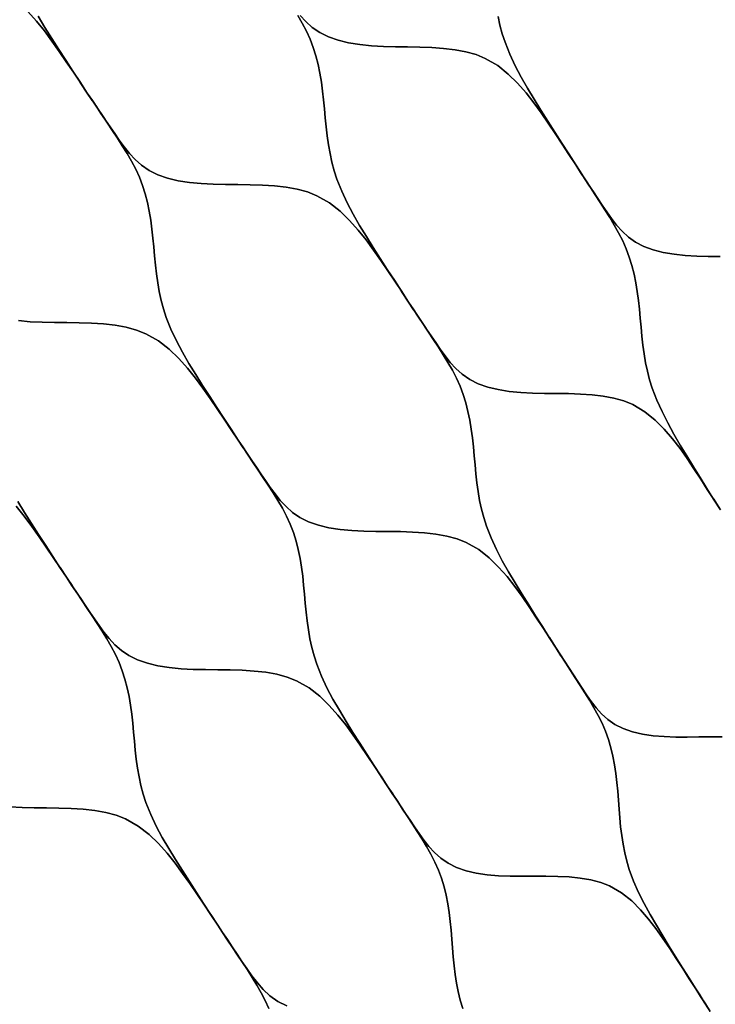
# Model space of a CAD drawing. Header units: centimetres. Extents: x -135 to 135, y -135 to 135.
# Tile 9 of 17: x 43 to 97, y -46 to 29. Entities that reach past the tile are written whole.
import ezdxf

# ---------------------------------------------------------------- set-up
doc = ezdxf.new("R2010")
doc.units = ezdxf.units.CM
doc.layers.get('0').update_dxf_attribs({"true_color": 0x5890e1})

msp = doc.modelspace()

# ---------------------------------------------------------------- linework, layer by layer
at = {"color": 206, "true_color": 0x6c0888}
for points in [[(44.117, 29.963), (44.778, 29.222), (45.39, 28.457), (45.968, 27.675), (46.525, 26.882), (47.072, 26.085), (47.613, 25.287), (48.151, 24.485), (48.686, 23.685), (49.073, 23.105), (49.459, 22.527), (49.845, 21.947), (50.23, 21.369), (50.614, 20.789), (50.996, 20.21), (51.375, 19.625), (51.739, 19.037), (52.084, 18.441), (52.403, 17.831), (52.685, 17.212), (52.928, 16.576), (53.133, 15.924), (53.304, 15.263), (53.444, 14.591), (53.558, 13.914), (53.65, 13.229), (53.725, 12.539), (53.791, 11.848), (53.853, 11.156), (53.921, 10.463), (53.999, 9.775), (54.096, 9.091), (54.214, 8.415), (54.359, 7.747), (54.536, 7.087), (54.748, 6.439), (55.114, 5.526), (55.535, 4.635), (56.001, 3.759), (56.497, 2.898), (57.016, 2.046), (57.55, 1.2), (58.092, 0.359), (58.637, -0.481), (59.183, -1.323), (59.732, -2.162), (60.286, -2.998), (59.738, -2.167), (60.286, -2.998), (59.742, -2.174), (60.286, -2.998), (59.743, -2.182), (60.286, -2.998), (59.744, -2.189), (60.286, -2.998), (59.746, -2.194), (60.286, -2.998), (59.75, -2.196), (59.212, -1.396), (58.671, -0.597), (58.124, 0.199), (57.567, 0.992), (56.989, 1.774), (56.377, 2.539), (55.716, 3.279), (54.986, 3.982), (54.155, 4.627), (53.184, 5.178), (52.458, 5.462), (51.665, 5.678), (50.814, 5.832), (49.92, 5.933), (49, 5.992), (48.061, 6.021), (47.109, 6.031), (46.159, 6.04), (45.218, 6.06), (44.288, 6.105), (43.385, 6.192)], [(44.898, 29.581), (45.417, 28.729), (45.951, 27.883), (46.493, 27.042), (47.038, 26.2), (47.583, 25.359), (48.132, 24.521), (48.686, 23.685), (48.139, 24.516), (48.686, 23.685), (48.142, 24.508), (48.686, 23.685), (48.144, 24.5), (48.686, 23.685), (48.145, 24.493), (48.686, 23.685), (48.147, 24.488), (48.686, 23.685), (48.151, 24.485), (47.613, 25.287), (47.072, 26.085), (46.525, 26.882), (45.968, 27.675), (45.39, 28.457), (44.778, 29.222), (44.117, 29.963)], [(64.859, 29.645), (65.204, 29.048), (65.522, 28.438), (65.805, 27.819), (66.047, 27.184), (66.253, 26.532), (66.424, 25.871), (66.565, 25.2), (66.679, 24.524), (66.772, 23.839), (66.849, 23.15), (66.915, 22.459), (66.979, 21.769), (67.047, 21.075), (67.127, 20.389), (67.223, 19.704), (67.342, 19.028), (67.487, 18.361), (67.664, 17.701), (67.876, 17.054), (68.24, 16.14), (68.661, 15.248), (69.124, 14.372), (69.618, 13.511), (70.134, 12.659), (70.665, 11.812), (71.204, 10.972), (71.745, 10.13), (72.288, 9.289), (72.832, 8.45), (73.382, 7.614), (72.839, 8.445), (73.382, 7.614), (72.843, 8.438), (73.382, 7.614), (72.844, 8.43), (73.382, 7.614), (72.845, 8.423), (73.382, 7.614), (72.847, 8.418), (73.382, 7.614), (72.85, 8.415), (72.316, 9.217), (71.779, 10.015), (71.236, 10.812), (70.683, 11.604), (70.108, 12.387), (69.5, 13.151), (68.842, 13.893), (68.116, 14.597), (67.289, 15.242), (66.321, 15.794), (65.598, 16.078), (64.808, 16.294), (63.959, 16.449), (63.067, 16.551), (62.149, 16.609), (61.211, 16.638), (60.261, 16.649), (59.311, 16.657), (58.37, 16.677), (57.44, 16.723), (56.537, 16.81), (55.668, 16.946), (54.855, 17.143), (54.105, 17.404), (53.438, 17.734), (52.86, 18.128), (52.361, 18.57), (51.919, 19.046), (51.52, 19.542), (51.146, 20.053), (50.789, 20.567), (50.435, 21.084), (50.083, 21.604), (49.732, 22.123), (49.382, 22.645), (49.034, 23.164), (48.686, 23.685), (48.132, 24.521), (47.583, 25.359), (47.038, 26.2), (46.493, 27.042), (45.951, 27.883), (45.417, 28.729), (44.898, 29.581)], [(65.039, 29.652), (65.479, 29.176), (65.976, 28.733), (66.55, 28.339), (67.214, 28.008), (67.958, 27.744), (68.764, 27.547), (69.626, 27.406), (70.52, 27.317), (71.44, 27.267), (72.369, 27.243), (73.308, 27.23), (74.245, 27.215), (75.17, 27.182), (76.074, 27.118), (76.952, 27.012), (77.788, 26.854), (78.565, 26.634), (79.276, 26.346), (80.228, 25.791), (81.042, 25.144), (81.758, 24.439), (82.406, 23.698), (83.005, 22.934), (83.572, 22.15), (84.117, 21.358), (84.652, 20.562), (85.18, 19.766), (85.706, 18.965), (86.228, 18.165), (86.605, 17.586), (86.98, 17.01), (87.356, 16.43), (87.73, 15.853), (88.103, 15.273), (88.473, 14.696), (88.84, 14.112), (89.193, 13.526), (89.527, 12.932), (89.836, 12.324), (90.109, 11.707), (90.344, 11.073), (90.544, 10.425), (90.71, 9.767), (90.847, 9.099), (90.958, 8.426), (91.048, 7.743), (91.123, 7.058), (91.187, 6.37), (91.249, 5.683), (91.315, 4.993), (91.392, 4.31), (91.485, 3.628), (91.599, 2.955), (91.738, 2.291), (91.908, 1.634), (92.11, 0.99), (92.459, 0.081), (92.861, -0.805), (93.304, -1.675), (93.776, -2.53), (94.267, -3.376), (94.773, -4.214), (95.285, -5.047), (95.799, -5.88), (96.313, -6.711), (96.828, -7.539), (97.348, -8.362), (96.836, -7.545), (97.348, -8.362), (96.841, -7.552), (97.348, -8.362), (96.843, -7.56), (97.348, -8.362), (96.843, -7.566), (97.348, -8.362), (96.844, -7.571), (97.348, -8.362), (96.846, -7.573), (96.34, -6.783), (95.831, -5.994), (95.316, -5.206), (94.789, -4.421), (94.242, -3.646), (93.661, -2.888), (93.033, -2.152), (92.338, -1.454), (91.545, -0.813), (90.615, -0.266), (89.92, 0.018), (89.159, 0.231), (88.34, 0.386), (87.478, 0.486), (86.589, 0.545), (85.68, 0.574), (84.756, 0.585), (83.831, 0.594), (82.914, 0.613), (82.005, 0.659), (81.121, 0.745), (80.269, 0.883), (79.471, 1.078), (78.735, 1.339), (78.078, 1.669), (77.509, 2.062), (77.017, 2.503), (76.581, 2.979), (76.186, 3.474), (75.817, 3.984), (75.464, 4.498), (75.114, 5.015), (74.765, 5.534), (74.418, 6.053), (74.071, 6.574), (73.727, 7.094), (73.382, 7.614), (72.832, 8.45), (72.288, 9.289), (71.745, 10.13), (71.204, 10.972), (70.665, 11.812), (70.134, 12.659), (69.618, 13.511), (69.124, 14.372), (68.661, 15.248), (68.24, 16.14), (67.876, 17.054), (67.664, 17.701), (67.487, 18.361), (67.342, 19.028), (67.223, 19.704), (67.127, 20.389), (67.047, 21.075), (66.979, 21.769), (66.915, 22.459), (66.849, 23.15), (66.772, 23.839), (66.679, 24.524), (66.565, 25.2), (66.424, 25.871), (66.253, 26.532), (66.047, 27.184), (65.805, 27.819), (65.522, 28.438), (65.204, 29.048), (64.859, 29.645)], [(80.256, 29.557), (80.403, 28.893), (80.58, 28.234), (80.792, 27.59), (81.155, 26.678), (81.572, 25.788), (82.031, 24.914), (82.519, 24.055), (83.029, 23.203), (83.553, 22.358), (84.084, 21.519), (84.618, 20.678), (85.152, 19.838), (85.688, 19), (86.228, 18.165), (85.695, 18.994), (86.228, 18.165), (85.699, 18.987), (86.228, 18.165), (85.7, 18.979), (86.228, 18.165), (85.701, 18.973), (86.228, 18.165), (85.703, 18.968), (86.228, 18.165), (85.706, 18.965), (85.18, 19.766), (84.652, 20.562), (84.117, 21.358), (83.572, 22.15), (83.005, 22.934), (82.406, 23.698), (81.758, 24.439), (81.042, 25.144), (80.228, 25.791), (79.276, 26.346), (78.565, 26.634), (77.788, 26.854), (76.952, 27.012), (76.074, 27.118), (75.17, 27.182), (74.245, 27.215), (73.308, 27.23), (72.369, 27.243), (71.44, 27.267), (70.52, 27.317), (69.626, 27.406), (68.764, 27.547), (67.958, 27.744), (67.214, 28.008), (66.55, 28.339), (65.976, 28.733), (65.479, 29.176), (65.039, 29.652)], [(97.317, 11.11), (96.417, 11.123), (95.526, 11.147), (94.644, 11.198), (93.785, 11.288), (92.958, 11.429), (92.182, 11.628), (91.466, 11.892), (90.826, 12.223), (90.272, 12.616), (89.792, 13.059), (89.366, 13.534), (88.98, 14.028), (88.618, 14.539), (88.272, 15.052), (87.929, 15.568), (87.587, 16.087), (87.246, 16.605), (86.906, 17.126), (86.567, 17.645), (86.228, 18.165), (85.688, 19), (85.152, 19.838), (84.618, 20.678), (84.084, 21.519), (83.553, 22.358), (83.029, 23.203), (82.519, 24.055), (82.031, 24.914), (81.572, 25.788), (81.155, 26.678), (80.792, 27.59), (80.58, 28.234), (80.403, 28.893), (80.256, 29.557)], [(97.348, -8.363), (96.828, -7.539), (96.313, -6.711), (95.799, -5.88), (95.285, -5.047), (94.773, -4.214), (94.267, -3.376), (93.776, -2.53), (93.304, -1.675), (92.861, -0.805), (92.459, 0.081), (92.11, 0.99), (91.908, 1.634), (91.738, 2.291), (91.599, 2.955), (91.485, 3.628), (91.392, 4.31), (91.315, 4.993), (91.249, 5.683), (91.187, 6.37), (91.123, 7.058), (91.048, 7.743), (90.958, 8.426), (90.847, 9.099), (90.71, 9.767), (90.544, 10.425), (90.344, 11.073), (90.109, 11.707), (89.836, 12.324), (89.527, 12.932), (89.193, 13.526), (88.84, 14.112), (88.473, 14.696), (88.103, 15.273), (87.73, 15.853), (87.356, 16.43), (86.98, 17.01), (86.605, 17.586), (86.228, 18.165), (86.606, 17.58), (86.228, 18.165), (86.603, 17.587), (86.228, 18.165), (86.602, 17.594), (86.228, 18.165), (86.601, 17.597), (86.228, 18.165), (86.601, 17.6), (86.228, 18.165), (86.599, 17.603), (86.228, 18.165), (86.567, 17.645), (86.906, 17.126), (87.246, 16.605), (87.587, 16.087), (87.929, 15.568), (88.272, 15.052), (88.618, 14.539), (88.98, 14.028), (89.366, 13.534), (89.792, 13.059), (90.272, 12.616), (90.826, 12.223), (91.466, 11.892), (92.182, 11.628), (92.958, 11.429), (93.785, 11.288), (94.644, 11.198), (95.526, 11.147), (96.417, 11.123), (97.317, 11.11)], [(97.472, -25.811), (96.59, -25.806), (95.695, -25.815), (94.8, -25.827), (93.912, -25.825), (93.033, -25.796), (92.178, -25.726), (91.354, -25.603), (90.583, -25.421), (89.872, -25.172), (89.239, -24.854), (88.691, -24.471), (88.218, -24.038), (87.799, -23.571), (87.421, -23.083), (87.066, -22.58), (86.727, -22.073), (86.391, -21.562), (86.056, -21.05), (85.722, -20.536), (85.388, -20.021), (85.055, -19.506), (84.722, -18.99), (84.19, -18.162), (83.663, -17.33), (83.137, -16.495), (82.61, -15.659), (82.086, -14.824), (81.567, -13.982), (81.063, -13.135), (80.58, -12.277), (80.127, -11.405), (79.715, -10.517), (79.358, -9.605), (79.151, -8.96), (78.978, -8.302), (78.837, -7.636), (78.721, -6.96), (78.628, -6.277), (78.551, -5.591), (78.485, -4.899), (78.424, -4.21), (78.36, -3.519), (78.286, -2.831), (78.196, -2.146), (78.084, -1.47), (77.946, -0.8), (77.778, -0.14), (77.576, 0.512), (77.337, 1.146), (77.058, 1.766), (76.743, 2.374), (76.403, 2.97), (76.043, 3.557), (75.669, 4.142), (75.291, 4.721), (74.911, 5.3), (74.53, 5.878), (74.147, 6.458), (73.765, 7.035), (73.382, 7.614), (73.766, 7.028), (73.382, 7.614), (73.762, 7.035), (73.382, 7.614), (73.76, 7.042), (73.382, 7.614), (73.759, 7.048), (73.382, 7.614), (73.758, 7.052), (73.382, 7.614), (73.727, 7.094), (74.071, 6.574), (74.418, 6.053), (74.765, 5.534), (75.114, 5.015), (75.464, 4.498), (75.817, 3.984), (76.186, 3.474), (76.581, 2.979), (77.017, 2.503), (77.509, 2.062), (78.078, 1.669), (78.735, 1.339), (79.471, 1.078), (80.269, 0.883), (81.121, 0.745), (82.005, 0.659), (82.914, 0.613), (83.831, 0.594), (84.756, 0.585), (85.68, 0.574), (86.589, 0.545), (87.478, 0.486), (88.34, 0.386), (89.159, 0.231), (89.92, 0.018), (90.615, -0.266), (91.545, -0.813), (92.338, -1.454), (93.033, -2.152), (93.661, -2.888), (94.242, -3.646), (94.789, -4.421), (95.316, -5.206), (95.831, -5.994), (96.34, -6.783), (96.846, -7.573), (97.348, -8.363)], [(43.385, 6.192), (44.288, 6.105), (45.218, 6.06), (46.159, 6.04), (47.109, 6.031), (48.061, 6.021), (49, 5.992), (49.92, 5.933), (50.814, 5.832), (51.665, 5.678), (52.458, 5.462), (53.184, 5.178), (54.155, 4.627), (54.986, 3.982), (55.716, 3.279), (56.377, 2.539), (56.989, 1.774), (57.567, 0.992), (58.124, 0.199), (58.671, -0.597), (59.212, -1.396), (59.75, -2.196), (60.286, -2.998), (60.673, -3.577), (61.058, -4.154), (61.445, -4.735), (61.829, -5.313), (62.213, -5.894), (62.594, -6.472), (62.973, -7.058), (63.336, -7.645), (63.68, -8.241), (63.999, -8.851), (64.28, -9.47), (64.522, -10.105), (64.727, -10.758), (64.897, -11.419), (65.036, -12.09), (65.149, -12.767), (65.241, -13.452), (65.315, -14.142), (65.38, -14.833), (65.442, -15.523), (65.509, -16.216), (65.586, -16.903), (65.682, -17.587), (65.799, -18.264), (65.942, -18.931), (66.118, -19.59), (66.327, -20.236), (66.69, -21.149), (67.107, -22.039), (67.568, -22.913), (68.059, -23.772), (68.571, -24.622), (69.098, -25.465), (69.633, -26.303), (70.169, -27.141), (70.706, -27.978), (71.245, -28.812), (71.789, -29.643), (71.252, -28.817), (71.789, -29.643), (71.256, -28.824), (71.789, -29.643), (71.257, -28.832), (71.789, -29.643), (71.258, -28.839), (71.789, -29.643), (71.26, -28.844), (71.789, -29.643), (71.263, -28.847), (70.735, -28.05), (70.202, -27.255), (69.664, -26.462), (69.115, -25.673), (68.544, -24.894), (67.939, -24.132), (67.284, -23.394), (66.56, -22.692), (65.735, -22.05), (64.769, -21.501), (64.046, -21.217), (63.257, -21.003), (62.407, -20.85), (61.515, -20.749), (60.597, -20.69), (59.659, -20.662), (58.708, -20.651), (57.758, -20.644), (56.818, -20.624), (55.888, -20.577), (54.984, -20.491), (54.115, -20.354), (53.302, -20.158), (52.553, -19.896), (51.885, -19.567), (51.308, -19.173), (50.809, -18.731), (50.367, -18.256), (49.967, -17.76), (49.593, -17.249), (49.236, -16.735), (48.882, -16.218), (48.53, -15.699), (48.18, -15.18), (47.83, -14.658), (47.482, -14.139), (47.134, -13.618), (46.58, -12.782), (46.031, -11.943), (45.485, -11.103), (44.941, -10.261), (44.399, -9.42), (43.864, -8.574), (43.346, -7.722)], [(43.226, -8.081), (43.838, -8.846), (44.416, -9.629), (44.973, -10.422), (45.519, -11.218), (46.06, -12.017), (46.598, -12.817), (47.134, -13.618), (47.521, -14.197), (47.906, -14.774), (48.293, -15.354), (48.677, -15.934), (49.061, -16.513), (49.443, -17.092), (49.822, -17.677), (50.186, -18.265), (50.531, -18.86), (50.85, -19.47), (51.133, -20.09), (51.375, -20.726), (51.581, -21.377), (51.751, -22.038), (51.892, -22.71), (52.005, -23.387), (52.098, -24.073), (52.173, -24.762), (52.239, -25.453), (52.301, -26.145), (52.369, -26.838), (52.448, -27.525), (52.544, -28.21), (52.662, -28.887), (52.807, -29.554), (52.984, -30.214), (53.196, -30.861), (53.561, -31.775), (53.982, -32.667), (54.447, -33.542), (54.942, -34.402), (55.459, -35.253), (55.991, -36.098), (56.53, -36.937), (57.071, -37.775), (57.613, -38.614), (58.157, -39.45), (58.706, -40.282), (58.164, -39.455), (58.706, -40.282), (58.167, -39.462), (58.706, -40.282), (58.169, -39.471), (58.706, -40.282), (58.17, -39.478), (58.706, -40.282), (58.172, -39.482), (58.706, -40.282), (58.175, -39.484), (57.642, -38.687), (57.105, -37.891), (56.562, -37.097), (56.008, -36.306), (55.432, -35.525), (54.822, -34.762), (54.162, -34.022), (53.433, -33.319), (52.603, -32.676), (51.632, -32.125), (50.906, -31.841), (50.114, -31.625), (49.262, -31.471), (48.368, -31.37), (47.448, -31.312), (46.509, -31.282), (45.557, -31.271), (44.606, -31.263), (43.666, -31.243), (42.736, -31.196)], [(43.346, -7.722), (43.864, -8.574), (44.399, -9.42), (44.941, -10.261), (45.485, -11.103), (46.031, -11.943), (46.58, -12.782), (47.134, -13.618), (46.587, -12.788), (47.134, -13.618), (46.59, -12.795), (47.134, -13.618), (46.591, -12.803), (47.134, -13.618), (46.592, -12.81), (47.134, -13.618), (46.594, -12.814), (47.134, -13.618), (46.598, -12.817), (46.06, -12.017), (45.519, -11.218), (44.973, -10.422), (44.416, -9.629), (43.838, -8.846), (43.226, -8.081)], [(64.031, -46.498), (63.326, -46.145), (62.724, -45.716), (62.208, -45.233), (61.754, -44.719), (61.341, -44.18), (60.953, -43.631), (60.574, -43.075), (60.199, -42.52), (59.824, -41.961), (59.451, -41.402), (59.078, -40.842), (58.706, -40.282), (58.157, -39.45), (57.613, -38.614), (57.071, -37.775), (56.53, -36.937), (55.991, -36.098), (55.459, -35.253), (54.942, -34.402), (54.447, -33.542), (53.982, -32.667), (53.561, -31.775), (53.196, -30.861), (52.984, -30.214), (52.807, -29.554), (52.662, -28.887), (52.544, -28.21), (52.448, -27.525), (52.369, -26.838), (52.301, -26.145), (52.239, -25.453), (52.173, -24.762), (52.098, -24.073), (52.005, -23.387), (51.892, -22.71), (51.751, -22.038), (51.581, -21.377), (51.375, -20.726), (51.133, -20.09), (50.85, -19.47), (50.531, -18.86), (50.186, -18.265), (49.822, -17.677), (49.443, -17.092), (49.061, -16.513), (48.677, -15.934), (48.293, -15.354), (47.906, -14.774), (47.521, -14.197), (47.134, -13.618), (47.521, -14.204), (47.134, -13.618), (47.517, -14.197), (47.134, -13.618), (47.515, -14.19), (47.134, -13.618), (47.515, -14.185), (47.134, -13.618), (47.513, -14.181), (47.134, -13.618), (47.482, -14.139), (47.83, -14.658), (48.18, -15.18), (48.53, -15.699), (48.882, -16.218), (49.236, -16.735), (49.593, -17.249), (49.967, -17.76), (50.367, -18.256), (50.809, -18.731), (51.308, -19.173), (51.885, -19.567), (52.553, -19.896), (53.302, -20.158), (54.115, -20.354), (54.984, -20.491), (55.888, -20.577), (56.818, -20.624), (57.758, -20.644), (58.708, -20.651), (59.659, -20.662), (60.597, -20.69), (61.515, -20.749), (62.407, -20.85), (63.257, -21.003), (64.046, -21.217), (64.769, -21.501), (65.735, -22.05), (66.56, -22.692), (67.284, -23.394), (67.939, -24.132), (68.544, -24.894), (69.115, -25.673), (69.664, -26.462), (70.202, -27.255), (70.735, -28.05), (71.263, -28.847), (71.789, -29.643), (72.168, -30.218), (72.545, -30.791), (72.923, -31.367), (73.298, -31.94), (73.672, -32.516), (74.044, -33.089), (74.412, -33.669), (74.765, -34.25), (75.098, -34.84), (75.405, -35.442), (75.676, -36.056), (75.907, -36.685), (76.102, -37.329), (76.261, -37.982), (76.391, -38.647), (76.495, -39.316), (76.577, -39.995), (76.642, -40.676), (76.697, -41.359), (76.749, -42.042), (76.805, -42.727), (76.872, -43.404), (76.956, -44.079), (77.061, -44.745), (77.191, -45.401), (77.353, -46.05), (77.547, -46.685)], [(96.434, -46.712), (96.105, -46.201), (95.78, -45.693), (95.454, -45.186), (94.938, -44.372), (94.429, -43.557), (93.924, -42.74), (93.42, -41.924), (92.92, -41.108), (92.427, -40.287), (91.948, -39.459), (91.491, -38.621), (91.062, -37.767), (90.675, -36.896), (90.342, -36.001), (90.15, -35.366), (89.991, -34.718), (89.863, -34.062), (89.76, -33.396), (89.678, -32.721), (89.612, -32.043), (89.557, -31.359), (89.507, -30.677), (89.453, -29.994), (89.39, -29.313), (89.311, -28.636), (89.21, -27.967), (89.084, -27.304), (88.929, -26.651), (88.74, -26.009), (88.514, -25.381), (88.251, -24.771), (87.951, -24.169), (87.626, -23.582), (87.282, -23.003), (86.924, -22.425), (86.561, -21.854), (86.196, -21.281), (85.83, -20.709), (85.461, -20.136), (85.093, -19.564), (84.722, -18.99), (85.095, -19.572), (84.722, -18.99), (85.091, -19.566), (84.722, -18.99), (85.09, -19.561), (84.722, -18.99), (85.089, -19.555), (84.722, -18.99), (85.088, -19.55), (84.722, -18.99), (85.086, -19.548), (84.722, -18.99), (85.055, -19.506), (85.388, -20.021), (85.722, -20.536), (86.056, -21.05), (86.391, -21.562), (86.727, -22.073), (87.066, -22.58), (87.421, -23.083), (87.799, -23.571), (88.218, -24.038), (88.691, -24.471), (89.239, -24.854), (89.872, -25.172), (90.583, -25.421), (91.354, -25.603), (92.178, -25.726), (93.033, -25.796), (93.912, -25.825), (94.8, -25.827), (95.695, -25.815), (96.59, -25.806), (97.472, -25.811)], [(77.547, -46.685), (77.353, -46.05), (77.191, -45.401), (77.061, -44.745), (76.956, -44.079), (76.872, -43.404), (76.805, -42.727), (76.749, -42.042), (76.697, -41.359), (76.642, -40.676), (76.577, -39.995), (76.495, -39.316), (76.391, -38.647), (76.261, -37.982), (76.102, -37.329), (75.907, -36.685), (75.676, -36.056), (75.405, -35.442), (75.098, -34.84), (74.765, -34.25), (74.412, -33.669), (74.044, -33.089), (73.672, -32.516), (73.298, -31.94), (72.923, -31.367), (72.545, -30.791), (72.168, -30.218), (71.789, -29.643), (72.168, -30.225), (71.789, -29.643), (72.165, -30.218), (71.789, -29.643), (72.163, -30.211), (71.789, -29.643), (72.162, -30.205), (71.789, -29.643), (72.161, -30.201), (71.789, -29.643), (72.13, -30.16), (72.47, -30.676), (72.812, -31.193), (73.154, -31.708), (73.498, -32.223), (73.842, -32.735), (74.19, -33.244), (74.554, -33.75), (74.942, -34.24), (75.371, -34.709), (75.856, -35.144), (76.416, -35.529), (77.065, -35.851), (77.793, -36.103), (78.582, -36.288), (79.425, -36.414), (80.3, -36.488), (81.2, -36.522), (82.108, -36.53), (83.025, -36.525), (83.941, -36.522), (84.843, -36.537), (85.724, -36.581), (86.579, -36.667), (87.392, -36.806), (88.145, -37.005), (88.833, -37.273), (89.75, -37.8), (90.53, -38.42), (91.213, -39.099), (91.829, -39.815), (92.397, -40.556), (92.933, -41.313), (93.449, -42.081), (93.955, -42.854), (94.456, -43.628), (94.956, -44.406), (95.454, -45.186), (95.823, -45.763), (96.193, -46.34), (96.563, -46.92)], [(42.736, -31.196), (43.666, -31.243), (44.606, -31.263), (45.557, -31.271), (46.509, -31.282), (47.448, -31.312), (48.368, -31.37), (49.262, -31.471), (50.114, -31.625), (50.906, -31.841), (51.632, -32.125), (52.603, -32.676), (53.433, -33.319), (54.162, -34.022), (54.822, -34.762), (55.432, -35.525), (56.008, -36.306), (56.562, -37.097), (57.105, -37.891), (57.642, -38.687), (58.175, -39.484), (58.706, -40.282), (59.089, -40.858), (59.47, -41.433), (59.852, -42.01), (60.232, -42.585), (60.61, -43.16), (60.986, -43.735), (61.359, -44.315), (61.717, -44.898), (62.055, -45.489), (62.367, -46.093), (62.643, -46.707)], [(62.643, -46.707), (62.367, -46.093), (62.055, -45.489), (61.717, -44.898), (61.359, -44.315), (60.986, -43.735), (60.61, -43.16), (60.232, -42.585), (59.852, -42.01), (59.47, -41.433), (59.089, -40.858), (58.706, -40.282), (59.089, -40.865), (58.706, -40.282), (59.086, -40.858), (58.706, -40.282), (59.084, -40.852), (58.706, -40.282), (59.083, -40.846), (58.706, -40.282), (59.081, -40.843), (58.706, -40.282), (59.078, -40.842), (59.451, -41.402), (59.824, -41.961), (60.199, -42.52), (60.574, -43.075), (60.953, -43.631), (61.341, -44.18), (61.754, -44.719), (62.208, -45.233), (62.724, -45.716), (63.326, -46.145), (64.031, -46.498)], [(96.563, -46.92), (96.193, -46.34), (95.823, -45.763), (95.454, -45.186), (95.818, -45.76), (95.454, -45.186), (95.817, -45.756), (95.454, -45.186), (95.816, -45.751), (95.454, -45.186), (95.815, -45.746), (95.454, -45.186), (95.814, -45.741), (95.454, -45.186), (95.812, -45.737), (95.454, -45.186), (95.809, -45.734), (95.454, -45.186), (95.78, -45.693), (96.105, -46.201), (96.434, -46.712)]]:
    msp.add_lwpolyline(points, dxfattribs=at)
for points in [[(84.198, -18.167), (84.722, -18.99), (84.202, -18.175), (84.722, -18.99), (84.203, -18.183), (84.722, -18.99), (84.204, -18.189), (84.722, -18.99), (84.205, -18.194), (84.722, -18.99), (84.208, -18.196), (83.691, -17.402), (83.169, -16.61), (82.641, -15.819), (82.102, -15.032), (81.54, -14.254), (80.945, -13.494), (80.3, -12.757), (79.586, -12.058), (78.772, -11.417), (77.818, -10.869), (77.103, -10.587), (76.323, -10.373), (75.482, -10.221), (74.599, -10.121), (73.689, -10.063), (72.759, -10.037), (71.816, -10.026), (70.874, -10.02), (69.94, -10.001), (69.016, -9.955), (68.118, -9.87), (67.253, -9.733), (66.443, -9.538), (65.697, -9.276), (65.031, -8.947), (64.456, -8.554), (63.958, -8.112), (63.516, -7.636), (63.118, -7.141), (62.744, -6.63), (62.387, -6.115), (62.034, -5.599), (61.682, -5.079), (61.331, -4.56), (60.981, -4.038), (60.634, -3.519), (60.286, -2.998), (59.732, -2.162), (59.183, -1.323), (58.637, -0.481), (58.092, 0.359), (57.55, 1.2), (57.016, 2.046), (56.497, 2.898), (56.001, 3.759), (55.535, 4.635), (55.114, 5.526), (54.748, 6.439), (54.536, 7.087), (54.359, 7.747), (54.214, 8.415), (54.096, 9.091), (53.999, 9.775), (53.921, 10.463), (53.853, 11.156), (53.791, 11.848), (53.725, 12.539), (53.65, 13.229), (53.558, 13.914), (53.444, 14.591), (53.304, 15.263), (53.133, 15.924), (52.928, 16.576), (52.685, 17.212), (52.403, 17.831), (52.084, 18.441), (51.739, 19.037), (51.375, 19.625), (50.996, 20.21), (50.614, 20.789), (50.23, 21.369), (49.845, 21.947), (49.459, 22.527), (49.073, 23.105), (48.686, 23.685), (49.074, 23.099), (48.686, 23.685), (49.07, 23.105), (48.686, 23.685), (49.068, 23.112), (48.686, 23.685), (49.067, 23.118), (48.686, 23.685), (49.066, 23.122), (48.686, 23.685), (49.034, 23.164), (49.382, 22.645), (49.732, 22.123), (50.083, 21.604), (50.435, 21.084), (50.789, 20.567), (51.146, 20.053), (51.52, 19.542), (51.919, 19.046), (52.361, 18.57), (52.86, 18.128), (53.438, 17.734), (54.105, 17.404), (54.855, 17.143), (55.668, 16.946), (56.537, 16.81), (57.44, 16.723), (58.37, 16.677), (59.311, 16.657), (60.261, 16.649), (61.211, 16.638), (62.149, 16.609), (63.067, 16.551), (63.959, 16.449), (64.808, 16.294), (65.598, 16.078), (66.321, 15.794), (67.289, 15.242), (68.116, 14.597), (68.842, 13.893), (69.5, 13.151), (70.108, 12.387), (70.683, 11.604), (71.236, 10.812), (71.779, 10.015), (72.316, 9.217), (72.85, 8.415), (73.382, 7.614), (73.765, 7.035), (74.147, 6.458), (74.53, 5.878), (74.911, 5.3), (75.291, 4.721), (75.669, 4.142), (76.043, 3.557), (76.403, 2.97), (76.743, 2.374), (77.058, 1.766), (77.337, 1.146), (77.576, 0.512), (77.778, -0.14), (77.946, -0.8), (78.084, -1.47), (78.196, -2.146), (78.286, -2.831), (78.36, -3.519), (78.424, -4.21), (78.485, -4.899), (78.551, -5.591), (78.628, -6.277), (78.721, -6.96), (78.837, -7.636), (78.978, -8.302), (79.151, -8.96), (79.358, -9.605), (79.715, -10.517), (80.127, -11.405), (80.58, -12.277), (81.063, -13.135), (81.567, -13.982), (82.086, -14.824), (82.61, -15.659), (83.137, -16.495), (83.663, -17.33), (84.19, -18.162), (84.722, -18.99)], [(94.947, -44.378), (95.455, -45.186), (94.953, -44.387), (95.455, -45.186), (94.955, -44.395), (95.455, -45.186), (94.955, -44.401), (95.455, -45.186), (94.955, -44.405), (95.455, -45.186), (94.956, -44.406), (94.456, -43.628), (93.955, -42.854), (93.449, -42.081), (92.933, -41.313), (92.397, -40.556), (91.829, -39.815), (91.213, -39.099), (90.53, -38.42), (89.75, -37.8), (88.833, -37.273), (88.145, -37.005), (87.392, -36.806), (86.579, -36.667), (85.724, -36.581), (84.843, -36.537), (83.941, -36.522), (83.025, -36.525), (82.108, -36.53), (81.2, -36.522), (80.3, -36.488), (79.425, -36.414), (78.582, -36.288), (77.793, -36.103), (77.065, -35.851), (76.416, -35.529), (75.856, -35.144), (75.371, -34.709), (74.942, -34.24), (74.554, -33.75), (74.19, -33.244), (73.842, -32.735), (73.498, -32.223), (73.154, -31.708), (72.812, -31.193), (72.47, -30.676), (72.13, -30.16), (71.789, -29.643), (71.245, -28.812), (70.706, -27.978), (70.169, -27.141), (69.633, -26.303), (69.098, -25.465), (68.571, -24.622), (68.059, -23.772), (67.568, -22.913), (67.107, -22.039), (66.69, -21.149), (66.327, -20.236), (66.118, -19.59), (65.942, -18.931), (65.799, -18.264), (65.682, -17.587), (65.586, -16.903), (65.509, -16.216), (65.442, -15.523), (65.38, -14.833), (65.315, -14.142), (65.241, -13.452), (65.149, -12.767), (65.036, -12.09), (64.897, -11.419), (64.727, -10.758), (64.522, -10.105), (64.28, -9.47), (63.999, -8.851), (63.68, -8.241), (63.336, -7.645), (62.973, -7.058), (62.594, -6.472), (62.213, -5.894), (61.829, -5.313), (61.445, -4.735), (61.058, -4.154), (60.673, -3.577), (60.286, -2.998), (60.673, -3.584), (60.286, -2.998), (60.669, -3.577), (60.286, -2.998), (60.667, -3.57), (60.286, -2.998), (60.667, -3.564), (60.286, -2.998), (60.665, -3.561), (60.286, -2.998), (60.634, -3.519), (60.981, -4.038), (61.331, -4.56), (61.682, -5.079), (62.034, -5.599), (62.387, -6.115), (62.744, -6.63), (63.118, -7.141), (63.516, -7.636), (63.958, -8.112), (64.456, -8.554), (65.031, -8.947), (65.697, -9.276), (66.443, -9.538), (67.253, -9.733), (68.118, -9.87), (69.016, -9.955), (69.94, -10.001), (70.874, -10.02), (71.816, -10.026), (72.759, -10.037), (73.689, -10.063), (74.599, -10.121), (75.482, -10.221), (76.323, -10.373), (77.103, -10.587), (77.818, -10.869), (78.772, -11.417), (79.586, -12.058), (80.3, -12.757), (80.945, -13.494), (81.54, -14.254), (82.102, -15.032), (82.641, -15.819), (83.169, -16.61), (83.691, -17.402), (84.208, -18.196), (84.722, -18.99), (85.093, -19.564), (85.461, -20.136), (85.83, -20.709), (86.196, -21.281), (86.561, -21.854), (86.924, -22.425), (87.282, -23.003), (87.626, -23.582), (87.951, -24.169), (88.251, -24.771), (88.514, -25.381), (88.74, -26.009), (88.929, -26.651), (89.084, -27.304), (89.21, -27.967), (89.311, -28.636), (89.39, -29.313), (89.453, -29.994), (89.507, -30.677), (89.557, -31.359), (89.612, -32.043), (89.678, -32.721), (89.76, -33.396), (89.863, -34.062), (89.991, -34.718), (90.15, -35.366), (90.342, -36.001), (90.675, -36.896), (91.062, -37.767), (91.491, -38.621), (91.948, -39.459), (92.427, -40.287), (92.92, -41.108), (93.42, -41.924), (93.924, -42.74), (94.429, -43.557), (94.938, -44.372), (95.455, -45.186)]]:
    msp.add_lwpolyline(points, close=True, dxfattribs=at)

doc.saveas('drawing.dxf')
